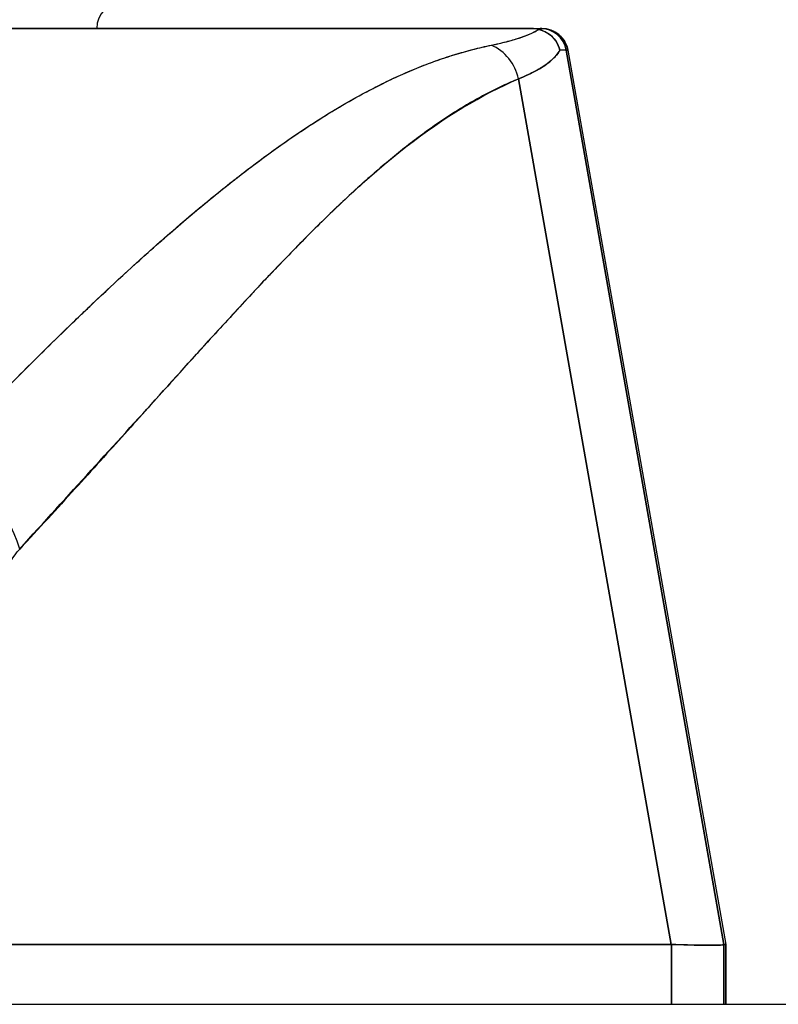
# Model space of a CAD drawing. Extents: x 807 to 1172, y 30 to 260.
# Tile 7 of 214: x 907.538 to 908.104, y 98.154 to 98.889. Entities that reach past the tile are written whole.
import ezdxf

# ---------------------------------------------------------------- set-up
doc = ezdxf.new("R2010")
doc.units = 0
doc.header["$LTSCALE"] = 4
doc.header["$MEASUREMENT"] = 0
doc.layers.get('0').update_dxf_attribs({"linetype": 'CONTINUOUS'})

msp = doc.modelspace()

# ---------------------------------------------------------------- linework, layer by layer
for p, q in [((907.25144, 98.88272), (907.91762, 98.88272)), ((907.91762, 98.88272), (907.91762, 98.88272)), ((907.91807, 98.88272), (907.92608, 98.88272)), ((907.92726, 98.88272), (907.92608, 98.88272)), ((907.92631, 98.88272), (907.92726, 98.88272)), ((907.94547, 98.86646), (908.06313, 98.19903)), ((907.94665, 98.86646), (907.94547, 98.86646)), ((907.94547, 98.86646), (907.94547, 98.86646)), ((907.94547, 98.86646), (907.94665, 98.86646)), ((908.06313, 98.19903), (907.94547, 98.86646)), ((907.94665, 98.86646), (908.06448, 98.19903)), ((907.90976, 98.84512), (908.02365, 98.19903)), ((908.02365, 98.19903), (907.90976, 98.84512)), ((907.77546, 98.82367), (907.77547, 98.82367)), ((907.66718, 98.74493), (907.66718, 98.74493)), ((907.66718, 98.74493), (907.66718, 98.74493)), ((907.69216, 98.66458), (907.69216, 98.66442)), ((907.69216, 98.66442), (907.69216, 98.66458)), ((907.67262, 98.64298), (907.67262, 98.64314)), ((907.53033, 98.19903), (908.02365, 98.19903)), ((908.02365, 98.19903), (907.53033, 98.19903)), ((908.0241, 98.19902), (908.02365, 98.19903)), ((908.0241, 98.19902), (908.0241, 98.15438)), ((908.0241, 98.15438), (908.0241, 98.19902)), ((908.06313, 98.19903), (908.06313, 98.19902)), ((908.06313, 98.19903), (908.06448, 98.19903)), ((908.06448, 98.19903), (908.06313, 98.19903)), ((908.06313, 98.15438), (908.06313, 98.19902)), ((908.06313, 98.19902), (908.06313, 98.15438)), ((908.06449, 98.15438), (908.06449, 98.19879)), ((908.06449, 98.19879), (908.06449, 98.15438)), ((908.06449, 98.19874), (908.06449, 98.15438)), ((881.15985, 98.15438), (909.76435, 98.15438))]:
    msp.add_line(p, q)
for centre, radius, start, end in [((907.61466, 98.88272), 0.01969, 90, 180), ((907.92608, 98.86304), 0.01969, 10, 89.99996), ((907.92608, 98.86304), 0.01968, 10.00142, 90.00002), ((907.92726, 98.86304), 0.01968, 10.00001, 90), ((907.92726, 98.86304), 0.01969, 10, 89.99995)]:
    msp.add_arc(centre, radius, start, end)
for centre, major_axis, ratio, start_param, end_param in [((907.21358, 98.88272), (0.71251, 0), 0.00001, 6.125702, 6.273653), ((907.87956, 98.83963), (0.01162, -0.03126), 0.917971, 1.408732, 2.428093), ((907.87956, 98.83963), (-0.01162, 0.03126), 0.917971, 4.550325, 5.569687), ((907.2469, 98.86313), (0.69857, 0.00333), 0.000814, 0.0014, 0.116231), ((907.2469, 98.86314), (0.69857, 0.00332), 0.000813, 0.0014, 0.116238), ((907.46435, 98.4805), (-0.05766, 0.05362), 0.918775, 4.115457, 5.346373), ((907.376, 98.2424), (0.68713, -0.04337), 0.010787, 5.945204, 6.282628), ((908.06448, 98.07004), (0, 0.12899), 0.001274, 6.221922, 6.283004)]:
    msp.add_ellipse(centre, major_axis=major_axis, ratio=ratio, start_param=start_param, end_param=end_param)
for points, knots in [([(907.91762, 98.88272), (907.89781, 98.88272), (907.87469, 98.88272), (907.84807, 98.88272), (907.82145, 98.88272), (907.79133, 98.88272), (907.75825, 98.88272), (907.72517, 98.88272), (907.68914, 98.88272), (907.65061, 98.88272), (907.61208, 98.88272), (907.57106, 98.88272), (907.52801, 98.88272), (907.48496, 98.88272), (907.4399, 98.88272), (907.3937, 98.88272), (907.34751, 98.88272), (907.30019, 98.88272), (907.25144, 98.88272)], [0, 0, 0, 0, 0.1666667, 0.1666667, 0.1666667, 0.3333333, 0.3333333, 0.3333333, 0.5, 0.5, 0.5, 0.6666667, 0.6666667, 0.6666667, 0.8333333, 0.8333333, 0.8333333, 0.9999707, 0.9999707, 0.9999707, 0.9999707]), ([(907.88956, 98.87025), (907.89494, 98.87136), (907.89986, 98.87254), (907.90428, 98.87378), (907.90871, 98.87502), (907.91265, 98.87632), (907.91609, 98.87769), (907.91953, 98.87906), (907.92247, 98.88049), (907.92489, 98.88198)], [0, 0, 0, 0, 0.333333, 0.333333, 0.333333, 0.666667, 0.666667, 0.666667, 1, 1, 1, 1]), ([(907.88956, 98.87025), (907.89352, 98.87107), (907.89722, 98.87192), (907.90066, 98.8728), (907.90411, 98.87369), (907.90729, 98.87462), (907.9102, 98.87557), (907.91312, 98.87653), (907.91578, 98.87752), (907.91815, 98.87855), (907.92054, 98.87958), (907.92265, 98.88064), (907.92448, 98.88173), (907.92462, 98.88182), (907.92475, 98.8819), (907.92489, 98.88198)], [0, 0, 0, 0, 0.243497, 0.243497, 0.243497, 0.488085, 0.488085, 0.488085, 0.733901, 0.733901, 0.733901, 0.981098, 0.981098, 0.981098, 1, 1, 1, 1]), ([(907.92489, 98.88198), (907.92389, 98.8822), (907.92296, 98.88237), (907.92213, 98.88248), (907.92129, 98.88259), (907.92055, 98.88263), (907.9198, 98.88267), (907.91906, 98.88271), (907.91833, 98.88273), (907.91762, 98.88272)], [0, 0, 0, 0, 0.333333, 0.333333, 0.333333, 0.666667, 0.666667, 0.666667, 1, 1, 1, 1]), ([(907.92489, 98.88198), (907.9239, 98.88222), (907.92296, 98.88237), (907.92213, 98.88248), (907.92129, 98.88258), (907.92055, 98.88263), (907.9198, 98.88267), (907.91906, 98.88271), (907.91833, 98.88272), (907.91762, 98.88272)], [0, 0, 0, 0, 0.333333, 0.333333, 0.333333, 0.666667, 0.666667, 0.666667, 1, 1, 1, 1]), ([(907.92489, 98.88198), (907.92747, 98.88133), (907.92995, 98.88027), (907.93213, 98.87881), (907.93431, 98.87735), (907.93619, 98.8755), (907.93766, 98.87339), (907.93913, 98.87128), (907.94019, 98.8689), (907.94076, 98.8665)], [0, 0, 0, 0, 0.333333, 0.333333, 0.333333, 0.666667, 0.666667, 0.666667, 1, 1, 1, 1]), ([(907.94076, 98.8665), (907.94019, 98.86888), (907.93913, 98.87129), (907.93765, 98.8734), (907.93617, 98.87552), (907.9343, 98.87736), (907.93211, 98.87882), (907.93113, 98.87948), (907.93008, 98.88006), (907.92899, 98.88056), (907.92766, 98.88116), (907.92628, 98.88164), (907.92489, 98.88198)], [0, 0, 0, 0, 0.333333, 0.333333, 0.333333, 0.666667, 0.666667, 0.666667, 0.817044, 0.817044, 0.817044, 1, 1, 1, 1]), ([(907.92727, 98.88272), (907.92727, 98.88272), (907.92727, 98.88272), (907.92727, 98.88272), (907.92726, 98.88272), (907.92727, 98.88272), (907.92727, 98.88272), (907.92729, 98.88272), (907.92729, 98.88272), (907.92729, 98.88272), (907.9273, 98.88272), (907.9273, 98.88272), (907.9273, 98.88272), (907.92732, 98.88272), (907.92733, 98.88272), (907.9274, 98.88272), (907.92746, 98.88272), (907.92762, 98.88272), (907.92773, 98.88272), (907.92804, 98.88271), (907.92823, 98.8827), (907.92882, 98.88266), (907.9292, 98.88263), (907.93035, 98.88249), (907.93111, 98.88236), (907.93359, 98.88176), (907.93528, 98.88111), (907.93839, 98.87937), (907.93985, 98.87828), (907.94238, 98.87577), (907.94348, 98.87433), (907.94548, 98.87084), (907.94626, 98.86867), (907.94665, 98.86646)], [0, 0, 0, 0, 0.0002103, 0.0002103, 0.00189426, 0.00189426, 0.002108, 0.002108, 0.00216136, 0.00216136, 0.00218781, 0.00218781, 0.00221423, 0.00221423, 0.00232038, 0.00232038, 0.00274123, 0.00274123, 0.00358245, 0.00358245, 0.00506641, 0.00506641, 0.0080252, 0.0080252, 0.01386888, 0.01386888, 0.02745371, 0.02745371, 0.04103855, 0.04103855, 0.05462338, 0.05462338, 0.07169774, 0.07169774, 0.07169774, 0.07169774]), ([(907.46989, 98.55495), (907.49188, 98.57755), (907.51248, 98.59893), (907.53217, 98.6188), (907.55185, 98.63867), (907.57063, 98.65703), (907.58848, 98.67401), (907.60632, 98.69098), (907.62324, 98.70658), (907.63945, 98.72096), (907.65567, 98.73534), (907.67119, 98.74849), (907.68618, 98.76058), (907.70117, 98.77266), (907.71562, 98.78366), (907.72969, 98.79369), (907.74376, 98.80372), (907.75744, 98.81278), (907.77089, 98.82093), (907.78434, 98.82908), (907.79756, 98.83632), (907.81067, 98.84269), (907.82378, 98.84906), (907.83679, 98.85456), (907.84989, 98.85916), (907.863, 98.86376), (907.8762, 98.86746), (907.88956, 98.87025)], [0, 0, 0, 0, 0.111111, 0.111111, 0.111111, 0.222222, 0.222222, 0.222222, 0.333333, 0.333333, 0.333333, 0.444444, 0.444444, 0.444444, 0.555556, 0.555556, 0.555556, 0.666667, 0.666667, 0.666667, 0.777778, 0.777778, 0.777778, 0.888889, 0.888889, 0.888889, 1, 1, 1, 1]), ([(907.46989, 98.55495), (907.47723, 98.56258), (907.48453, 98.57016), (907.4918, 98.57766), (907.49883, 98.58491), (907.50584, 98.5921), (907.51282, 98.5992), (907.51959, 98.6061), (907.52634, 98.61293), (907.53306, 98.61969), (907.5396, 98.62625), (907.54611, 98.63274), (907.5526, 98.63915), (907.55891, 98.6454), (907.56521, 98.65156), (907.57147, 98.65765), (907.57528, 98.66135), (907.57908, 98.66501), (907.58287, 98.66865), (907.58517, 98.67085), (907.58746, 98.67304), (907.58975, 98.67522), (907.59568, 98.68087), (907.60159, 98.68643), (907.60748, 98.69191), (907.61324, 98.69727), (907.61899, 98.70255), (907.62471, 98.70774), (907.63032, 98.71283), (907.63591, 98.71784), (907.64148, 98.72276), (907.64695, 98.72759), (907.6524, 98.73233), (907.65783, 98.73699), (907.66318, 98.74157), (907.6685, 98.74606), (907.67381, 98.75046), (907.67904, 98.7548), (907.68425, 98.75904), (907.68944, 98.76319), (907.68994, 98.76359), (907.69044, 98.76399), (907.69094, 98.76439), (907.69557, 98.76808), (907.70017, 98.77169), (907.70477, 98.77521), (907.7098, 98.77909), (907.71482, 98.78286), (907.71982, 98.78654), (907.72478, 98.79018), (907.72971, 98.79373), (907.73463, 98.79718), (907.73952, 98.8006), (907.74438, 98.80393), (907.74923, 98.80715), (907.75406, 98.81036), (907.75886, 98.81346), (907.76365, 98.81646), (907.76842, 98.81945), (907.77318, 98.82233), (907.77791, 98.82511), (907.78265, 98.82788), (907.78736, 98.83055), (907.79205, 98.8331), (907.7925, 98.83335), (907.79295, 98.83359), (907.79339, 98.83383), (907.79764, 98.83612), (907.80188, 98.83833), (907.80609, 98.84044), (907.81076, 98.84278), (907.81542, 98.84501), (907.82005, 98.84712), (907.8247, 98.84924), (907.82934, 98.85124), (907.83395, 98.85313), (907.8386, 98.85502), (907.84323, 98.8568), (907.84783, 98.85846), (907.85248, 98.86013), (907.85711, 98.86167), (907.86171, 98.86309), (907.86637, 98.86453), (907.87101, 98.86584), (907.87562, 98.86703), (907.88029, 98.86823), (907.88494, 98.8693), (907.88956, 98.87025)], [0, 0, 0, 0, 0.047674, 0.047674, 0.047674, 0.093754, 0.093754, 0.093754, 0.138483, 0.138483, 0.138483, 0.181962, 0.181962, 0.181962, 0.224293, 0.224293, 0.224293, 0.25, 0.25, 0.25, 0.265575, 0.265575, 0.265575, 0.305906, 0.305906, 0.305906, 0.345378, 0.345378, 0.345378, 0.384081, 0.384081, 0.384081, 0.422102, 0.422102, 0.422102, 0.459526, 0.459526, 0.459526, 0.496435, 0.496435, 0.496435, 0.5, 0.5, 0.5, 0.53291, 0.53291, 0.53291, 0.569025, 0.569025, 0.569025, 0.604849, 0.604849, 0.604849, 0.640453, 0.640453, 0.640453, 0.675905, 0.675905, 0.675905, 0.711275, 0.711275, 0.711275, 0.746632, 0.746632, 0.746632, 0.75, 0.75, 0.75, 0.782043, 0.782043, 0.782043, 0.817582, 0.817582, 0.817582, 0.853329, 0.853329, 0.853329, 0.889364, 0.889364, 0.889364, 0.925766, 0.925766, 0.925766, 0.962618, 0.962618, 0.962618, 1, 1, 1, 1]), ([(907.94076, 98.8665), (907.94029, 98.86569), (907.93976, 98.86489), (907.93917, 98.86409), (907.93788, 98.86234), (907.93629, 98.86064), (907.93441, 98.85897), (907.93435, 98.85892), (907.93429, 98.85887), (907.93423, 98.85882), (907.93239, 98.85721), (907.93028, 98.85563), (907.9279, 98.8541), (907.92663, 98.85329), (907.92529, 98.85248), (907.92387, 98.85169), (907.92254, 98.85095), (907.92114, 98.85021), (907.91968, 98.84949), (907.91665, 98.84799), (907.91334, 98.84653), (907.90976, 98.84512)], [0, 0, 0, 0, 0.10182, 0.10182, 0.10182, 0.326366, 0.326366, 0.326366, 0.333333, 0.333333, 0.333333, 0.550921, 0.550921, 0.550921, 0.666667, 0.666667, 0.666667, 0.775448, 0.775448, 0.775448, 1, 1, 1, 1]), ([(907.90976, 98.84512), (907.91508, 98.84722), (907.91979, 98.84941), (907.92387, 98.85169), (907.92795, 98.85397), (907.93141, 98.85635), (907.93423, 98.85882), (907.93705, 98.86128), (907.93923, 98.86385), (907.94076, 98.8665)], [0.0000121, 0.0000121, 0.0000121, 0.0000121, 0.3333333, 0.3333333, 0.3333333, 0.6666667, 0.6666667, 0.6666667, 1, 1, 1, 1]), ([(907.53751, 98.49417), (907.5738, 98.53436), (907.60864, 98.5724), (907.64183, 98.60901), (907.67502, 98.64561), (907.70657, 98.68078), (907.73708, 98.71237), (907.7676, 98.74396), (907.79709, 98.77198), (907.82584, 98.79434), (907.85459, 98.8167), (907.88259, 98.83339), (907.90976, 98.84512)], [0, 0, 0, 0, 0.25, 0.25, 0.25, 0.5, 0.5, 0.5, 0.75, 0.75, 0.75, 1, 1, 1, 1]), ([(907.90976, 98.84512), (907.90574, 98.84347), (907.90175, 98.84171), (907.89778, 98.83985), (907.89379, 98.83798), (907.88981, 98.83601), (907.88586, 98.83393), (907.88187, 98.83184), (907.87791, 98.82965), (907.87397, 98.82736), (907.86999, 98.82505), (907.86603, 98.82264), (907.86209, 98.82014), (907.85811, 98.81761), (907.85415, 98.815), (907.85021, 98.81229), (907.84621, 98.80955), (907.84224, 98.80672), (907.83829, 98.80382), (907.83428, 98.80086), (907.83029, 98.79783), (907.82631, 98.79472), (907.82228, 98.79156), (907.81826, 98.78832), (907.81425, 98.78501), (907.81018, 98.78163), (907.80612, 98.77819), (907.80208, 98.77468), (907.79796, 98.77109), (907.79385, 98.76744), (907.78976, 98.76373), (907.78558, 98.75993), (907.78141, 98.75608), (907.77726, 98.75216), (907.773, 98.74815), (907.76877, 98.74408), (907.76454, 98.73996), (907.76021, 98.73574), (907.75588, 98.73145), (907.75157, 98.72713), (907.74714, 98.72268), (907.74272, 98.71818), (907.73831, 98.71364), (907.73377, 98.70897), (907.72924, 98.70425), (907.72472, 98.69949), (907.72255, 98.69721), (907.72039, 98.69493), (907.71823, 98.69264), (907.71573, 98.68999), (907.71324, 98.68733), (907.71075, 98.68466), (907.70594, 98.67951), (907.70114, 98.67433), (907.69635, 98.66913), (907.69138, 98.66374), (907.68642, 98.65832), (907.68147, 98.65288), (907.67633, 98.64724), (907.6712, 98.64158), (907.66606, 98.6359), (907.66073, 98.63), (907.65539, 98.62408), (907.65006, 98.61815), (907.64451, 98.61198), (907.63896, 98.6058), (907.63341, 98.59962), (907.62761, 98.59317), (907.62182, 98.58671), (907.61602, 98.58027), (907.60996, 98.57353), (907.6039, 98.5668), (907.59784, 98.56008), (907.59148, 98.55305), (907.58512, 98.54603), (907.57876, 98.53903), (907.57208, 98.53169), (907.5654, 98.52437), (907.5587, 98.51709), (907.55165, 98.50942), (907.54459, 98.50178), (907.53751, 98.49417)], [0, 0, 0, 0, 0.029086, 0.029086, 0.029086, 0.058387, 0.058387, 0.058387, 0.087935, 0.087935, 0.087935, 0.117777, 0.117777, 0.117777, 0.147957, 0.147957, 0.147957, 0.178529, 0.178529, 0.178529, 0.20955, 0.20955, 0.20955, 0.24108, 0.24108, 0.24108, 0.273185, 0.273185, 0.273185, 0.305936, 0.305936, 0.305936, 0.339407, 0.339407, 0.339407, 0.37368, 0.37368, 0.37368, 0.408841, 0.408841, 0.408841, 0.44498, 0.44498, 0.44498, 0.482193, 0.482193, 0.482193, 0.5, 0.5, 0.5, 0.520588, 0.520588, 0.520588, 0.560289, 0.560289, 0.560289, 0.60142, 0.60142, 0.60142, 0.644109, 0.644109, 0.644109, 0.688496, 0.688496, 0.688496, 0.734731, 0.734731, 0.734731, 0.782977, 0.782977, 0.782977, 0.833414, 0.833414, 0.833414, 0.886232, 0.886232, 0.886232, 0.941632, 0.941632, 0.941632, 1, 1, 1, 1]), ([(907.5162, 98.31221), (907.51407, 98.3295), (907.51266, 98.34591), (907.51199, 98.36157), (907.51131, 98.37722), (907.51137, 98.39212), (907.51214, 98.4059), (907.5129, 98.41967), (907.51437, 98.43234), (907.51654, 98.44371), (907.5187, 98.45509), (907.52156, 98.46517), (907.52506, 98.47362), (907.52856, 98.48207), (907.53271, 98.48888), (907.53751, 98.49417)], [0, 0, 0, 0, 0.2, 0.2, 0.2, 0.4, 0.4, 0.4, 0.6, 0.6, 0.6, 0.8, 0.8, 0.8, 1, 1, 1, 1]), ([(908.0241, 98.19902), (908.02405, 98.19903), (908.024, 98.19903), (908.02395, 98.19903), (908.0239, 98.19903), (908.02385, 98.19903), (908.0238, 98.19903), (908.02375, 98.19903), (908.0237, 98.19903), (908.02365, 98.19903)], [0, 0, 0, 0, 0.333333, 0.333333, 0.333333, 0.666667, 0.666667, 0.666667, 1, 1, 1, 1]), ([(908.06313, 98.19902), (908.06309, 98.19874), (908.06161, 98.19856), (908.05869, 98.19847), (908.05576, 98.19838), (908.0514, 98.19838), (908.04563, 98.19847), (908.03985, 98.19856), (908.03266, 98.19874), (908.0241, 98.19902)], [0, 0, 0, 0, 0.3333333, 0.3333333, 0.3333333, 0.6666667, 0.6666667, 0.6666667, 0.9999922, 0.9999922, 0.9999922, 0.9999922]), ([(908.06313, 98.19903), (908.06313, 98.19903), (908.06313, 98.19903), (908.06313, 98.19903), (908.06313, 98.19903), (908.06313, 98.19903), (908.06313, 98.19903), (908.06313, 98.19903), (908.06313, 98.19903), (908.06313, 98.19902)], [0, 0, 0, 0, 0.333333, 0.333333, 0.333333, 0.666667, 0.666667, 0.666667, 1, 1, 1, 1])]:
    msp.add_open_spline(points, degree=3, knots=knots)
for points in [[(907.94665, 98.86647), (907.94665, 98.86647), (907.94665, 98.86646), (907.94665, 98.86646)], [(907.94665, 98.86646), (907.94665, 98.86646), (907.94665, 98.86646), (907.94665, 98.86646)], [(908.06449, 98.19879), (908.06449, 98.19877), (908.06449, 98.19875), (908.06449, 98.19874)], [(908.06313, 98.19634), (908.06313, 98.19634), (908.06313, 98.19634), (908.06313, 98.19634)]]:
    msp.add_open_spline(points, degree=3)

doc.saveas('drawing.dxf')
